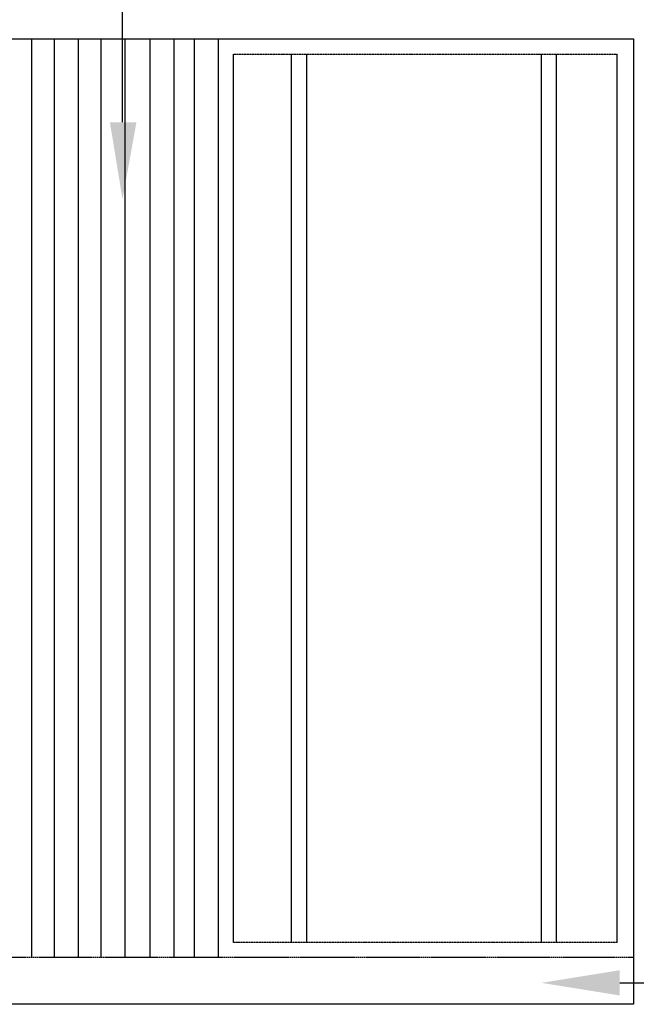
# Model space of a CAD drawing. Header units: millimetres. Extents: x 502444 to 745500, y -417645 to -375189.
# Tile 122 of 208: x 701659 to 703771, y -401346 to -397974. Entities that reach past the tile are written whole.
import ezdxf

# ---------------------------------------------------------------- set-up
doc = ezdxf.new("R2010")
doc.units = ezdxf.units.MM
doc.linetypes.add('PDF_IMPORT', pattern=[1, 0.8, -0.2])
doc.layers.add('PDF_Geometry', color=7, linetype='Continuous')
doc.layers.add('PDF_Solid Fills', color=7, linetype='Continuous')

msp = doc.modelspace()

# ---------------------------------------------------------------- linework, layer by layer
at = {"layer": 'PDF_Geometry', "lineweight": 25}
for points in [[(702011.49144, -398325.37983), (702011.49144, -397081.0289), (698896.29346, -397081.0289)], [(701700.4037, -401185.65869), (701700.4037, -398040.21608)], [(701778.17564, -401185.65869), (701778.17564, -398040.21608)], [(701860.26823, -401185.65869), (701860.26823, -398040.21608)], [(701938.04017, -401185.65869), (701938.04017, -398040.21608)], [(702020.13276, -401185.65869), (702020.13276, -398040.21608)], [(702106.54602, -401185.65869), (702106.54602, -398040.21608)], [(702188.63862, -401185.65869), (702188.63862, -398040.21608)], [(702257.76922, -401185.65869), (702257.76922, -398040.21608)], [(702339.86182, -401185.65869), (702339.86182, -398040.21608)], [(703761.35993, -398040.21608), (703761.35993, -401345.52322)], [(702391.70977, -401133.81074), (702391.70977, -398092.06403)], [(702590.46027, -401133.81074), (702590.46027, -398092.06403)], [(702642.30822, -401133.81074), (702642.30822, -398092.06403)], [(703445.95153, -401133.81074), (703445.95153, -398092.06403)], [(703497.79949, -401133.81074), (703497.79949, -398092.06403)], [(703705.19131, -401133.81074), (703705.19131, -398092.06403)], [(703713.83263, -401272.07195), (704266.87749, -401272.07195), (704266.87749, -401267.75129)]]:
    msp.add_lwpolyline(points, dxfattribs=at)
at = {"layer": 'PDF_Geometry', "color": 116, "lineweight": 30, "true_color": 0x136734}
msp.add_lwpolyline([(679997.71378, -398040.21608), (703761.35993, -398040.21608)], dxfattribs=at)
at = {"layer": 'PDF_Geometry', "linetype": 'PDF_IMPORT', "lineweight": 25, "ltscale": 0.371756}
for points in [[(702391.70977, -398092.06403), (703705.19131, -398092.06403)], [(703705.19131, -401133.81074), (702391.70977, -401133.81074)]]:
    msp.add_lwpolyline(points, dxfattribs=at)
at = {"layer": 'PDF_Geometry', "linetype": 'PDF_IMPORT', "lineweight": 25, "ltscale": 6.813532}
msp.add_lwpolyline([(703761.35993, -401185.65869), (679997.71378, -401185.65869)], dxfattribs=at)
at = {"layer": 'PDF_Geometry', "lineweight": 30}
msp.add_lwpolyline([(703761.35993, -401345.52322), (679859.45256, -401345.52322)], dxfattribs=at)
at = {"layer": 'PDF_Solid Fills', "lineweight": 25, "transparency": 33554559}
for points in [[(702059.01873, -398325.37983), (702011.49144, -398588.94027), (701968.28481, -398325.37983)], [(703713.83263, -401315.27858), (703445.95153, -401272.07195), (703713.83263, -401228.86532)]]:
    msp.add_solid(points, dxfattribs=at)

doc.saveas('drawing.dxf')
